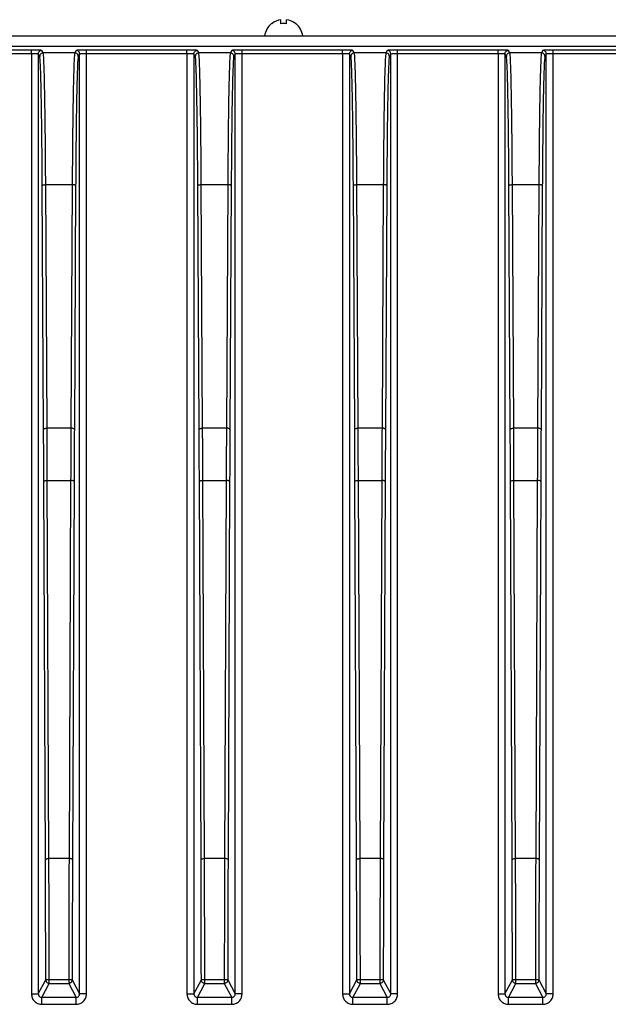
# Model space of a CAD drawing. Header units: millimetres. Extents: x -400 to 1650, y 544 to 1669.
# Tile 24 of 33: x 1330 to 1415, y 1048 to 1191. Entities that reach past the tile are written whole.
import ezdxf

# ---------------------------------------------------------------- set-up
doc = ezdxf.new("R2010")
doc.units = ezdxf.units.MM

# ---------------------------------------------------------------- blocks, each defined once
blk = doc.blocks.new('Drawing View13')
at = {"color": 7, "linetype": 'Continuous', "lineweight": 25}
for p, q in [((78.75, 199.26), (78.75, 199.84)), ((79.55, 199.26), (79.55, 199.84)), ((77.41, 199.26), (77.4, 199.28)), ((80.9, 199.28), (80.88, 199.26)), ((-11.85, 197.5), (330.15, 197.5)), ((-11.85, 196), (330.15, 196)), ((42.66, 195.44), (28.13, 195.44)), ((42.66, 195.4), (42.66, 195.44)), ((44.36, 195.03), (44.16, 195.4)), ((49.13, 195.4), (48.94, 195.03)), ((65.16, 195.44), (50.63, 195.44)), ((50.63, 195.4), (50.63, 195.44)), ((65.16, 195.4), (65.16, 195.44)), ((66.86, 195.03), (66.66, 195.4)), ((71.63, 195.4), (71.44, 195.03)), ((87.66, 195.44), (73.13, 195.44)), ((73.13, 195.4), (73.13, 195.44)), ((87.66, 195.4), (87.66, 195.44)), ((89.36, 195.03), (89.16, 195.4)), ((94.13, 195.4), (93.94, 195.03)), ((110.16, 195.44), (95.63, 195.44)), ((95.63, 195.4), (95.63, 195.44)), ((110.16, 195.4), (110.16, 195.44)), ((111.86, 195.03), (111.66, 195.4)), ((116.63, 195.4), (116.44, 195.03)), ((132.66, 195.44), (118.13, 195.44)), ((118.13, 195.4), (118.13, 195.44)), ((28.13, 194.94), (42.66, 194.94)), ((42.66, 194.94), (42.66, 58.85)), ((43.86, 194.53), (43.66, 194.9)), ((43.66, 194.9), (43.66, 58.85)), ((48.94, 195.03), (44.36, 195.03)), ((49.63, 194.9), (49.44, 194.53)), ((49.63, 58.85), (49.63, 194.9)), ((50.63, 58.85), (50.63, 194.94)), ((50.63, 194.94), (65.16, 194.94)), ((65.16, 194.94), (65.16, 58.85)), ((66.36, 194.53), (66.16, 194.9)), ((66.16, 194.9), (66.16, 58.85)), ((71.44, 195.03), (66.86, 195.03)), ((72.13, 194.9), (71.94, 194.53)), ((72.13, 58.85), (72.13, 194.9)), ((73.13, 58.85), (73.13, 194.94)), ((73.13, 194.94), (87.66, 194.94)), ((87.66, 194.94), (87.66, 58.85)), ((88.86, 194.53), (88.66, 194.9)), ((88.66, 194.9), (88.66, 58.85)), ((93.94, 195.03), (89.36, 195.03)), ((94.63, 194.9), (94.44, 194.53)), ((94.63, 58.85), (94.63, 194.9)), ((95.63, 58.85), (95.63, 194.94)), ((95.63, 194.94), (110.16, 194.94)), ((110.16, 194.94), (110.16, 58.85)), ((111.36, 194.53), (111.16, 194.9)), ((111.16, 194.9), (111.16, 58.85)), ((116.44, 195.03), (111.86, 195.03)), ((117.13, 194.9), (116.94, 194.53)), ((117.13, 58.85), (117.13, 194.9)), ((118.13, 58.85), (118.13, 194.94)), ((118.13, 194.94), (132.66, 194.94)), ((44.42, 140.55), (44.23, 175.79)), ((44.92, 140.73), (44.73, 175.97)), ((44.73, 175.97), (48.56, 175.97)), ((48.56, 175.97), (48.37, 140.73)), ((49.06, 175.79), (48.87, 140.55)), ((66.92, 140.55), (66.73, 175.79)), ((67.42, 140.73), (67.23, 175.97)), ((67.23, 175.97), (71.06, 175.97)), ((71.06, 175.97), (70.87, 140.73)), ((71.56, 175.79), (71.37, 140.55)), ((89.42, 140.55), (89.23, 175.79)), ((89.92, 140.73), (89.73, 175.97)), ((89.73, 175.97), (93.56, 175.97)), ((93.56, 175.97), (93.37, 140.73)), ((94.06, 175.79), (93.87, 140.55)), ((111.92, 140.55), (111.73, 175.79)), ((112.42, 140.73), (112.23, 175.97)), ((112.23, 175.97), (116.06, 175.97)), ((116.06, 175.97), (115.87, 140.73)), ((116.56, 175.79), (116.37, 140.55)), ((48.37, 140.73), (44.92, 140.73)), ((70.87, 140.73), (67.42, 140.73)), ((93.37, 140.73), (89.92, 140.73)), ((115.87, 140.73), (112.42, 140.73)), ((44.69, 78.3), (44.46, 133.02)), ((45.19, 78.44), (44.96, 133.16)), ((44.96, 133.16), (48.33, 133.16)), ((48.33, 133.16), (48.1, 78.44)), ((48.83, 133.02), (48.6, 78.3)), ((67.19, 78.3), (66.96, 133.02)), ((67.69, 78.44), (67.46, 133.16)), ((67.46, 133.16), (70.83, 133.16)), ((70.83, 133.16), (70.6, 78.44)), ((71.33, 133.02), (71.1, 78.3)), ((89.69, 78.3), (89.46, 133.02)), ((90.19, 78.44), (89.96, 133.16)), ((89.96, 133.16), (93.33, 133.16)), ((93.33, 133.16), (93.1, 78.44)), ((93.83, 133.02), (93.6, 78.3)), ((112.19, 78.3), (111.96, 133.02)), ((112.69, 78.44), (112.46, 133.16)), ((112.46, 133.16), (115.83, 133.16)), ((115.83, 133.16), (115.6, 78.44)), ((116.33, 133.02), (116.1, 78.3)), ((48.1, 78.44), (45.19, 78.44)), ((70.6, 78.44), (67.69, 78.44)), ((93.1, 78.44), (90.19, 78.44)), ((115.6, 78.44), (112.69, 78.44)), ((43.66, 58.85), (44.74, 60.88)), ((44.16, 58.35), (45.24, 60.38)), ((45.24, 60.93), (48.05, 60.93)), ((45.24, 60.38), (48.05, 60.38)), ((48.05, 60.38), (49.13, 58.35)), ((48.55, 60.88), (49.63, 58.85)), ((66.16, 58.85), (67.24, 60.88)), ((66.66, 58.35), (67.74, 60.38)), ((67.74, 60.93), (70.55, 60.93)), ((67.74, 60.38), (70.55, 60.38)), ((70.55, 60.38), (71.63, 58.35)), ((71.05, 60.88), (72.13, 58.85)), ((88.66, 58.85), (89.74, 60.88)), ((89.16, 58.35), (90.24, 60.38)), ((90.24, 60.93), (93.05, 60.93)), ((90.24, 60.38), (93.05, 60.38)), ((93.05, 60.38), (94.13, 58.35)), ((93.55, 60.88), (94.63, 58.85)), ((111.16, 58.85), (112.24, 60.88)), ((111.66, 58.35), (112.74, 60.38)), ((112.74, 60.93), (115.55, 60.93)), ((112.74, 60.38), (115.55, 60.38)), ((115.55, 60.38), (116.63, 58.35)), ((116.05, 60.88), (117.13, 58.85)), ((49.13, 58.35), (44.16, 58.35)), ((44.16, 57.35), (49.13, 57.35)), ((71.63, 58.35), (66.66, 58.35)), ((66.66, 57.35), (71.63, 57.35)), ((94.13, 58.35), (89.16, 58.35)), ((89.16, 57.35), (94.13, 57.35)), ((116.63, 58.35), (111.66, 58.35)), ((111.66, 57.35), (116.63, 57.35))]:
    blk.add_line(p, q, dxfattribs=at)
for centre, radius, start, end in [((79.15, 197.12), 2.75, 98.3742, 129.0879), ((79.15, 197.12), 2.75, 50.9121, 81.6258), ((79.15, 197.12), 2.78, 129.0879, 172.2242), ((79.15, 195.71), 3.57, 83.5618, 96.4382), ((79.15, 197.12), 2.78, 7.7758, 50.9121)]:
    blk.add_arc(centre, radius, start, end, dxfattribs=at)
for points, knots in [([(43.32, 195.43), (43.29, 195.43), (43.1, 195.44), (42.86, 195.44), (42.66, 195.44)], [0, 0, 0, 0, 0.160864, 1, 1, 1, 1]), ([(43.32, 195.43), (43.23, 195.43), (43.01, 195.43), (42.78, 195.41), (42.66, 195.4)], [0, 0, 0, 0, 0.440959, 1, 1, 1, 1]), ([(42.66, 194.94), (42.66, 195), (42.66, 195.13), (42.66, 195.29), (42.66, 195.38), (42.66, 195.4), (42.66, 195.4)], [0, 0, 0, 0, 0.321528, 0.643056, 0.964584, 1, 1, 1, 1]), ([(44.16, 195.4), (44.14, 195.4), (44.08, 195.41), (43.77, 195.43), (43.46, 195.43), (43.32, 195.43)], [0, 0, 0, 0, 0.355683, 0.7119376, 1, 1, 1, 1]), ([(49.97, 195.43), (49.83, 195.43), (49.53, 195.43), (49.21, 195.41), (49.16, 195.4), (49.13, 195.4)], [0, 0, 0, 0, 0.287652, 0.64383, 1, 1, 1, 1]), ([(50.63, 195.44), (50.43, 195.44), (50.19, 195.44), (50, 195.43), (49.97, 195.43)], [0, 0, 0, 0, 0.8388182, 1, 1, 1, 1]), ([(50.63, 195.4), (50.51, 195.41), (50.29, 195.43), (50.07, 195.43), (49.97, 195.43)], [0, 0, 0, 0, 0.55913, 1, 1, 1, 1]), ([(50.63, 194.94), (50.63, 195), (50.63, 195.13), (50.63, 195.29), (50.63, 195.38), (50.63, 195.4), (50.63, 195.4)], [0, 0, 0, 0, 0.32153, 0.643061, 0.964591, 1, 1, 1, 1]), ([(65.82, 195.43), (65.79, 195.43), (65.6, 195.44), (65.36, 195.44), (65.16, 195.44)], [0, 0, 0, 0, 0.160864, 1, 1, 1, 1]), ([(65.82, 195.43), (65.73, 195.43), (65.51, 195.43), (65.28, 195.41), (65.16, 195.4)], [0, 0, 0, 0, 0.440959, 1, 1, 1, 1]), ([(65.16, 194.94), (65.16, 195), (65.16, 195.13), (65.16, 195.29), (65.16, 195.38), (65.16, 195.4), (65.16, 195.4)], [0, 0, 0, 0, 0.321528, 0.643056, 0.964584, 1, 1, 1, 1]), ([(66.66, 195.4), (66.64, 195.4), (66.58, 195.41), (66.27, 195.43), (65.96, 195.43), (65.82, 195.43)], [0, 0, 0, 0, 0.355683, 0.711938, 1, 1, 1, 1]), ([(72.47, 195.43), (72.33, 195.43), (72.03, 195.43), (71.71, 195.41), (71.66, 195.4), (71.63, 195.4)], [0, 0, 0, 0, 0.287652, 0.64383, 1, 1, 1, 1]), ([(73.13, 195.44), (72.93, 195.44), (72.69, 195.44), (72.5, 195.43), (72.47, 195.43)], [0, 0, 0, 0, 0.8388182, 1, 1, 1, 1]), ([(73.13, 195.4), (73.01, 195.41), (72.79, 195.43), (72.57, 195.43), (72.47, 195.43)], [0, 0, 0, 0, 0.55913, 1, 1, 1, 1]), ([(73.13, 194.94), (73.13, 195), (73.13, 195.13), (73.13, 195.29), (73.13, 195.38), (73.13, 195.4), (73.13, 195.4)], [0, 0, 0, 0, 0.32153, 0.643061, 0.964591, 1, 1, 1, 1]), ([(88.32, 195.43), (88.29, 195.43), (88.1, 195.44), (87.86, 195.44), (87.66, 195.44)], [0, 0, 0, 0, 0.160864, 1, 1, 1, 1]), ([(88.32, 195.43), (88.23, 195.43), (88.01, 195.43), (87.78, 195.41), (87.66, 195.4)], [0, 0, 0, 0, 0.440959, 1, 1, 1, 1]), ([(87.66, 194.94), (87.66, 195), (87.66, 195.13), (87.66, 195.29), (87.66, 195.38), (87.66, 195.4), (87.66, 195.4)], [0, 0, 0, 0, 0.321528, 0.643056, 0.964584, 1, 1, 1, 1]), ([(89.16, 195.4), (89.14, 195.4), (89.08, 195.41), (88.77, 195.43), (88.46, 195.43), (88.32, 195.43)], [0, 0, 0, 0, 0.355683, 0.711938, 1, 1, 1, 1]), ([(94.97, 195.43), (94.83, 195.43), (94.53, 195.43), (94.21, 195.41), (94.16, 195.4), (94.13, 195.4)], [0, 0, 0, 0, 0.2876518, 0.6438303, 1, 1, 1, 1]), ([(95.63, 195.44), (95.43, 195.44), (95.19, 195.44), (95, 195.43), (94.97, 195.43)], [0, 0, 0, 0, 0.8388182, 1, 1, 1, 1]), ([(95.63, 195.4), (95.51, 195.41), (95.29, 195.43), (95.07, 195.43), (94.97, 195.43)], [0, 0, 0, 0, 0.55913, 1, 1, 1, 1]), ([(95.63, 194.94), (95.63, 195), (95.63, 195.13), (95.63, 195.29), (95.63, 195.38), (95.63, 195.4), (95.63, 195.4)], [0, 0, 0, 0, 0.32153, 0.643061, 0.964591, 1, 1, 1, 1]), ([(110.82, 195.43), (110.79, 195.43), (110.6, 195.44), (110.36, 195.44), (110.16, 195.44)], [0, 0, 0, 0, 0.160864, 1, 1, 1, 1]), ([(110.82, 195.43), (110.73, 195.43), (110.51, 195.43), (110.28, 195.41), (110.16, 195.4)], [0, 0, 0, 0, 0.440959, 1, 1, 1, 1]), ([(110.16, 194.94), (110.16, 195), (110.16, 195.13), (110.16, 195.29), (110.16, 195.38), (110.16, 195.4), (110.16, 195.4)], [0, 0, 0, 0, 0.321528, 0.643056, 0.964584, 1, 1, 1, 1]), ([(111.66, 195.4), (111.64, 195.4), (111.58, 195.41), (111.27, 195.43), (110.96, 195.43), (110.82, 195.43)], [0, 0, 0, 0, 0.355683, 0.7119376, 1, 1, 1, 1]), ([(117.47, 195.43), (117.33, 195.43), (117.03, 195.43), (116.71, 195.41), (116.66, 195.4), (116.63, 195.4)], [0, 0, 0, 0, 0.287652, 0.64383, 1, 1, 1, 1]), ([(118.13, 195.44), (117.93, 195.44), (117.69, 195.44), (117.5, 195.43), (117.47, 195.43)], [0, 0, 0, 0, 0.838818, 1, 1, 1, 1]), ([(118.13, 195.4), (118.01, 195.41), (117.79, 195.43), (117.57, 195.43), (117.47, 195.43)], [0, 0, 0, 0, 0.55913, 1, 1, 1, 1]), ([(118.13, 194.94), (118.13, 195), (118.13, 195.13), (118.13, 195.29), (118.13, 195.38), (118.13, 195.4), (118.13, 195.4)], [0, 0, 0, 0, 0.32153, 0.643061, 0.964591, 1, 1, 1, 1]), ([(42.66, 194.94), (42.79, 194.94), (43.05, 194.94), (43.36, 194.93), (43.55, 194.92), (43.64, 194.91), (43.65, 194.9), (43.66, 194.9)], [0, 0, 0, 0, 0.242838, 0.499018, 0.710369, 0.845503, 1, 1, 1, 1]), ([(44.73, 175.97), (44.72, 177.31), (44.71, 179.99), (44.67, 183.63), (44.63, 186.89), (44.58, 189.68), (44.53, 191.94), (44.48, 193.62), (44.42, 194.73), (44.38, 194.93), (44.36, 195.03)], [0, 0, 0, 0, 0.125, 0.25, 0.375, 0.5, 0.625, 0.75, 0.875, 1, 1, 1, 1]), ([(48.94, 195.03), (48.92, 194.93), (48.88, 194.73), (48.82, 193.62), (48.76, 191.94), (48.71, 189.68), (48.66, 186.89), (48.62, 183.63), (48.59, 179.99), (48.57, 177.31), (48.56, 175.97)], [0, 0, 0, 0, 0.125, 0.25, 0.375, 0.5, 0.625, 0.75, 0.875, 1, 1, 1, 1]), ([(49.63, 194.9), (49.64, 194.9), (49.65, 194.91), (49.75, 194.92), (49.93, 194.93), (50.25, 194.94), (50.51, 194.94), (50.63, 194.94)], [0, 0, 0, 0, 0.15446, 0.289539, 0.500732, 0.757034, 1, 1, 1, 1]), ([(65.16, 194.94), (65.29, 194.94), (65.55, 194.94), (65.86, 194.93), (66.05, 194.92), (66.14, 194.91), (66.15, 194.9), (66.16, 194.9)], [0, 0, 0, 0, 0.242838, 0.499018, 0.710369, 0.845503, 1, 1, 1, 1]), ([(67.23, 175.97), (67.22, 177.31), (67.21, 179.99), (67.17, 183.63), (67.13, 186.89), (67.08, 189.68), (67.03, 191.94), (66.98, 193.62), (66.92, 194.73), (66.88, 194.93), (66.86, 195.03)], [0, 0, 0, 0, 0.125, 0.25, 0.375, 0.5, 0.625, 0.75, 0.875, 1, 1, 1, 1]), ([(71.44, 195.03), (71.42, 194.93), (71.38, 194.73), (71.32, 193.62), (71.26, 191.94), (71.21, 189.68), (71.16, 186.89), (71.12, 183.63), (71.09, 179.99), (71.07, 177.31), (71.06, 175.97)], [0, 0, 0, 0, 0.125, 0.25, 0.375, 0.5, 0.625, 0.75, 0.875, 1, 1, 1, 1]), ([(72.13, 194.9), (72.14, 194.9), (72.15, 194.91), (72.25, 194.92), (72.43, 194.93), (72.75, 194.94), (73.01, 194.94), (73.13, 194.94)], [0, 0, 0, 0, 0.15446, 0.2895393, 0.5007322, 0.7570337, 1, 1, 1, 1]), ([(87.66, 194.94), (87.79, 194.94), (88.05, 194.94), (88.36, 194.93), (88.55, 194.92), (88.64, 194.91), (88.65, 194.9), (88.66, 194.9)], [0, 0, 0, 0, 0.242838, 0.499018, 0.710369, 0.845503, 1, 1, 1, 1]), ([(89.73, 175.97), (89.72, 177.31), (89.71, 179.99), (89.67, 183.63), (89.63, 186.89), (89.58, 189.68), (89.53, 191.94), (89.48, 193.62), (89.42, 194.73), (89.38, 194.93), (89.36, 195.03)], [0, 0, 0, 0, 0.125, 0.25, 0.375, 0.5, 0.625, 0.75, 0.875, 1, 1, 1, 1]), ([(93.94, 195.03), (93.92, 194.93), (93.88, 194.73), (93.82, 193.62), (93.76, 191.94), (93.71, 189.68), (93.66, 186.89), (93.62, 183.63), (93.59, 179.99), (93.57, 177.31), (93.56, 175.97)], [0, 0, 0, 0, 0.125, 0.25, 0.375, 0.5, 0.625, 0.75, 0.875, 1, 1, 1, 1]), ([(94.63, 194.9), (94.64, 194.9), (94.65, 194.91), (94.75, 194.92), (94.93, 194.93), (95.25, 194.94), (95.51, 194.94), (95.63, 194.94)], [0, 0, 0, 0, 0.15446, 0.289539, 0.500732, 0.757034, 1, 1, 1, 1]), ([(110.16, 194.94), (110.29, 194.94), (110.55, 194.94), (110.86, 194.93), (111.05, 194.92), (111.14, 194.91), (111.15, 194.9), (111.16, 194.9)], [0, 0, 0, 0, 0.242838, 0.499018, 0.710369, 0.845503, 1, 1, 1, 1]), ([(112.23, 175.97), (112.22, 177.31), (112.21, 179.99), (112.17, 183.63), (112.13, 186.89), (112.08, 189.68), (112.03, 191.94), (111.98, 193.62), (111.92, 194.73), (111.88, 194.93), (111.86, 195.03)], [0, 0, 0, 0, 0.125, 0.25, 0.375, 0.5, 0.625, 0.75, 0.875, 1, 1, 1, 1]), ([(116.44, 195.03), (116.42, 194.93), (116.38, 194.73), (116.32, 193.62), (116.26, 191.94), (116.21, 189.68), (116.16, 186.89), (116.12, 183.63), (116.09, 179.99), (116.07, 177.31), (116.06, 175.97)], [0, 0, 0, 0, 0.125, 0.25, 0.375, 0.5, 0.625, 0.75, 0.875, 1, 1, 1, 1]), ([(117.13, 194.9), (117.14, 194.9), (117.15, 194.91), (117.25, 194.92), (117.43, 194.93), (117.75, 194.94), (118.01, 194.94), (118.13, 194.94)], [0, 0, 0, 0, 0.15446, 0.289539, 0.500732, 0.757034, 1, 1, 1, 1]), ([(44.96, 133.16), (44.95, 134.44), (44.94, 136.35), (44.94, 138.34), (44.93, 139.28), (44.93, 139.91), (44.93, 140.42), (44.92, 140.73)], [0, 0, 0, 0, 0.499985, 0.749986, 0.793068, 0.874992, 1, 1, 1, 1]), ([(48.37, 140.73), (48.36, 139.48), (48.35, 137.61), (48.35, 135.6), (48.34, 134.65), (48.34, 134.01), (48.34, 133.48), (48.33, 133.16)], [0, 0, 0, 0, 0.499985, 0.749987, 0.793096, 0.874992, 1, 1, 1, 1]), ([(67.46, 133.16), (67.45, 134.44), (67.44, 136.35), (67.44, 138.34), (67.43, 139.28), (67.43, 139.91), (67.43, 140.42), (67.42, 140.73)], [0, 0, 0, 0, 0.499985, 0.749986, 0.793068, 0.874992, 1, 1, 1, 1]), ([(70.87, 140.73), (70.86, 139.48), (70.85, 137.61), (70.85, 135.6), (70.84, 134.65), (70.84, 134.01), (70.84, 133.48), (70.83, 133.16)], [0, 0, 0, 0, 0.499985, 0.749987, 0.793096, 0.874992, 1, 1, 1, 1]), ([(89.96, 133.16), (89.95, 134.44), (89.94, 136.35), (89.94, 138.34), (89.93, 139.28), (89.93, 139.91), (89.93, 140.42), (89.92, 140.73)], [0, 0, 0, 0, 0.499985, 0.749986, 0.793068, 0.874992, 1, 1, 1, 1]), ([(93.37, 140.73), (93.36, 139.48), (93.35, 137.61), (93.35, 135.6), (93.34, 134.65), (93.34, 134.01), (93.34, 133.48), (93.33, 133.16)], [0, 0, 0, 0, 0.499985, 0.749987, 0.793096, 0.874992, 1, 1, 1, 1]), ([(112.46, 133.16), (112.45, 134.44), (112.44, 136.35), (112.44, 138.34), (112.43, 139.28), (112.43, 139.91), (112.43, 140.42), (112.42, 140.73)], [0, 0, 0, 0, 0.499985, 0.749986, 0.793068, 0.874992, 1, 1, 1, 1]), ([(115.87, 140.73), (115.86, 139.48), (115.85, 137.61), (115.85, 135.6), (115.84, 134.65), (115.84, 134.01), (115.84, 133.48), (115.83, 133.16)], [0, 0, 0, 0, 0.499985, 0.749987, 0.793096, 0.874992, 1, 1, 1, 1]), ([(45.23, 65.52), (45.23, 67.7), (45.21, 72.06), (45.2, 76.31), (45.19, 78.44)], [0, 0, 0, 0, 0.5, 1, 1, 1, 1]), ([(48.1, 78.44), (48.09, 75.56), (48.07, 69.81), (48.06, 63.89), (48.05, 60.93)], [0, 0, 0, 0, 0.5, 1, 1, 1, 1]), ([(67.73, 65.52), (67.73, 67.7), (67.71, 72.06), (67.7, 76.31), (67.69, 78.44)], [0, 0, 0, 0, 0.5, 1, 1, 1, 1]), ([(70.6, 78.44), (70.59, 75.56), (70.57, 69.81), (70.56, 63.89), (70.55, 60.93)], [0, 0, 0, 0, 0.5, 1, 1, 1, 1]), ([(90.23, 65.52), (90.23, 67.7), (90.21, 72.06), (90.2, 76.31), (90.19, 78.44)], [0, 0, 0, 0, 0.5, 1, 1, 1, 1]), ([(93.1, 78.44), (93.09, 75.56), (93.07, 69.81), (93.06, 63.89), (93.05, 60.93)], [0, 0, 0, 0, 0.5, 1, 1, 1, 1]), ([(112.73, 65.52), (112.73, 67.7), (112.71, 72.06), (112.7, 76.31), (112.69, 78.44)], [0, 0, 0, 0, 0.5, 1, 1, 1, 1]), ([(115.6, 78.44), (115.59, 75.56), (115.57, 69.81), (115.56, 63.89), (115.55, 60.93)], [0, 0, 0, 0, 0.5, 1, 1, 1, 1]), ([(45.24, 60.93), (45.24, 61.65), (45.24, 62.8), (45.24, 64.19), (45.23, 64.97), (45.23, 65.35), (45.23, 65.48), (45.23, 65.52)], [0, 0, 0, 0, 0.465616, 0.748835, 0.914687, 0.971235, 1, 1, 1, 1]), ([(67.74, 60.93), (67.74, 61.65), (67.74, 62.8), (67.74, 64.19), (67.73, 64.97), (67.73, 65.35), (67.73, 65.48), (67.73, 65.52)], [0, 0, 0, 0, 0.465616, 0.748835, 0.914687, 0.971235, 1, 1, 1, 1]), ([(90.24, 60.93), (90.24, 61.65), (90.24, 62.8), (90.24, 64.19), (90.23, 64.97), (90.23, 65.35), (90.23, 65.48), (90.23, 65.52)], [0, 0, 0, 0, 0.465616, 0.748835, 0.914687, 0.971235, 1, 1, 1, 1]), ([(112.74, 60.93), (112.74, 61.65), (112.74, 62.8), (112.74, 64.19), (112.73, 64.97), (112.73, 65.35), (112.73, 65.48), (112.73, 65.52)], [0, 0, 0, 0, 0.465616, 0.748835, 0.914687, 0.971235, 1, 1, 1, 1]), ([(45.24, 60.38), (45.24, 60.38), (45.24, 60.39), (45.24, 60.42), (45.24, 60.48), (45.24, 60.55), (45.24, 60.63), (45.24, 60.73), (45.24, 60.83), (45.24, 60.9), (45.24, 60.93)], [0, 0, 0, 0, 0.125, 0.25, 0.375, 0.5, 0.625, 0.75, 0.875, 1, 1, 1, 1]), ([(48.05, 60.93), (48.05, 60.9), (48.05, 60.83), (48.05, 60.73), (48.05, 60.63), (48.05, 60.55), (48.05, 60.48), (48.05, 60.42), (48.05, 60.39), (48.05, 60.38), (48.05, 60.38)], [0, 0, 0, 0, 0.125417, 0.250834, 0.376251, 0.501668, 0.627085, 0.752502, 0.877919, 1, 1, 1, 1]), ([(48.05, 60.38), (48.05, 60.38), (48.05, 60.38), (48.05, 60.38), (48.05, 60.38), (48.05, 60.38), (48.05, 60.38)], [0, 0, 0, 0, 0.242099, 0.487431, 0.739104, 1, 1, 1, 1]), ([(67.74, 60.38), (67.74, 60.38), (67.74, 60.39), (67.74, 60.42), (67.74, 60.48), (67.74, 60.55), (67.74, 60.63), (67.74, 60.73), (67.74, 60.83), (67.74, 60.9), (67.74, 60.93)], [0, 0, 0, 0, 0.125, 0.25, 0.375, 0.5, 0.625, 0.75, 0.875, 1, 1, 1, 1]), ([(70.55, 60.93), (70.55, 60.9), (70.55, 60.83), (70.55, 60.73), (70.55, 60.63), (70.55, 60.55), (70.55, 60.48), (70.55, 60.42), (70.55, 60.39), (70.55, 60.38), (70.55, 60.38)], [0, 0, 0, 0, 0.125417, 0.250834, 0.376251, 0.501668, 0.627085, 0.752502, 0.877919, 1, 1, 1, 1]), ([(70.55, 60.38), (70.55, 60.38), (70.55, 60.38), (70.55, 60.38), (70.55, 60.38), (70.55, 60.38), (70.55, 60.38)], [0, 0, 0, 0, 0.242099, 0.487431, 0.739104, 1, 1, 1, 1]), ([(90.24, 60.38), (90.24, 60.38), (90.24, 60.39), (90.24, 60.42), (90.24, 60.48), (90.24, 60.55), (90.24, 60.63), (90.24, 60.73), (90.24, 60.83), (90.24, 60.9), (90.24, 60.93)], [0, 0, 0, 0, 0.125, 0.25, 0.375, 0.5, 0.625, 0.75, 0.875, 1, 1, 1, 1]), ([(93.05, 60.93), (93.05, 60.9), (93.05, 60.83), (93.05, 60.73), (93.05, 60.63), (93.05, 60.55), (93.05, 60.48), (93.05, 60.42), (93.05, 60.39), (93.05, 60.38), (93.05, 60.38)], [0, 0, 0, 0, 0.125417, 0.250834, 0.376251, 0.501668, 0.627085, 0.752502, 0.877919, 1, 1, 1, 1]), ([(93.05, 60.38), (93.05, 60.38), (93.05, 60.38), (93.05, 60.38), (93.05, 60.38), (93.05, 60.38), (93.05, 60.38)], [0, 0, 0, 0, 0.242099, 0.487431, 0.739104, 1, 1, 1, 1]), ([(112.74, 60.38), (112.74, 60.38), (112.74, 60.39), (112.74, 60.42), (112.74, 60.48), (112.74, 60.55), (112.74, 60.63), (112.74, 60.73), (112.74, 60.83), (112.74, 60.9), (112.74, 60.93)], [0, 0, 0, 0, 0.125, 0.25, 0.375, 0.5, 0.625, 0.75, 0.875, 1, 1, 1, 1]), ([(115.55, 60.93), (115.55, 60.9), (115.55, 60.83), (115.55, 60.73), (115.55, 60.63), (115.55, 60.55), (115.55, 60.48), (115.55, 60.42), (115.55, 60.39), (115.55, 60.38), (115.55, 60.38)], [0, 0, 0, 0, 0.125417, 0.250834, 0.376251, 0.501668, 0.627085, 0.752502, 0.877919, 1, 1, 1, 1]), ([(115.55, 60.38), (115.55, 60.38), (115.55, 60.38), (115.55, 60.38), (115.55, 60.38), (115.55, 60.38), (115.55, 60.38)], [0, 0, 0, 0, 0.242099, 0.487431, 0.739104, 1, 1, 1, 1]), ([(42.66, 58.85), (42.68, 58.66), (42.73, 58.26), (43.08, 57.77), (43.57, 57.42), (43.96, 57.37), (44.16, 57.35)], [0, 0, 0, 0, 0.250339, 0.50064, 0.750602, 1, 1, 1, 1]), ([(43.66, 58.85), (43.66, 58.82), (43.67, 58.75), (43.7, 58.65), (43.75, 58.56), (43.84, 58.46), (43.97, 58.37), (44.1, 58.36), (44.16, 58.35)], [0, 0, 0, 0, 0.1358572, 0.2686361, 0.3983601, 0.5250541, 0.7683338, 1, 1, 1, 1]), ([(49.13, 58.35), (49.17, 58.35), (49.23, 58.36), (49.36, 58.4), (49.49, 58.49), (49.58, 58.62), (49.63, 58.74), (49.63, 58.81), (49.63, 58.85)], [0, 0, 0, 0, 0.1285944, 0.2555542, 0.5035148, 0.7252013, 0.8560661, 1, 1, 1, 1]), ([(49.13, 57.35), (49.23, 57.36), (49.43, 57.37), (49.81, 57.49), (50.23, 57.78), (50.57, 58.28), (50.61, 58.67), (50.63, 58.85)], [0, 0, 0, 0, 0.125092, 0.248963, 0.511002, 0.76499, 1, 1, 1, 1]), ([(65.16, 58.85), (65.18, 58.66), (65.23, 58.26), (65.58, 57.77), (66.07, 57.42), (66.46, 57.37), (66.66, 57.35)], [0, 0, 0, 0, 0.250339, 0.50064, 0.750602, 1, 1, 1, 1]), ([(66.16, 58.85), (66.16, 58.82), (66.17, 58.75), (66.2, 58.65), (66.25, 58.56), (66.34, 58.46), (66.47, 58.37), (66.6, 58.36), (66.66, 58.35)], [0, 0, 0, 0, 0.135857, 0.268636, 0.39836, 0.525054, 0.768334, 1, 1, 1, 1]), ([(71.63, 58.35), (71.67, 58.35), (71.73, 58.36), (71.86, 58.4), (71.99, 58.49), (72.08, 58.62), (72.13, 58.74), (72.13, 58.81), (72.13, 58.85)], [0, 0, 0, 0, 0.128594, 0.255554, 0.503515, 0.725201, 0.856066, 1, 1, 1, 1]), ([(71.63, 57.35), (71.73, 57.36), (71.93, 57.37), (72.31, 57.49), (72.73, 57.78), (73.07, 58.28), (73.11, 58.67), (73.13, 58.85)], [0, 0, 0, 0, 0.125092, 0.248963, 0.511002, 0.76499, 1, 1, 1, 1]), ([(87.66, 58.85), (87.68, 58.66), (87.73, 58.26), (88.08, 57.77), (88.57, 57.42), (88.96, 57.37), (89.16, 57.35)], [0, 0, 0, 0, 0.250339, 0.50064, 0.750602, 1, 1, 1, 1]), ([(88.66, 58.85), (88.66, 58.82), (88.67, 58.75), (88.7, 58.65), (88.75, 58.56), (88.84, 58.46), (88.97, 58.37), (89.1, 58.36), (89.16, 58.35)], [0, 0, 0, 0, 0.135857, 0.268636, 0.39836, 0.525054, 0.768334, 1, 1, 1, 1]), ([(94.13, 58.35), (94.17, 58.35), (94.23, 58.36), (94.36, 58.4), (94.49, 58.49), (94.58, 58.62), (94.63, 58.74), (94.63, 58.81), (94.63, 58.85)], [0, 0, 0, 0, 0.128594, 0.255554, 0.503515, 0.725201, 0.856066, 1, 1, 1, 1]), ([(94.13, 57.35), (94.23, 57.36), (94.43, 57.37), (94.81, 57.49), (95.23, 57.78), (95.57, 58.28), (95.61, 58.67), (95.63, 58.85)], [0, 0, 0, 0, 0.125092, 0.248963, 0.511002, 0.76499, 1, 1, 1, 1]), ([(110.16, 58.85), (110.18, 58.66), (110.23, 58.26), (110.58, 57.77), (111.07, 57.42), (111.46, 57.37), (111.66, 57.35)], [0, 0, 0, 0, 0.250272, 0.500575, 0.750574, 1, 1, 1, 1]), ([(111.16, 58.85), (111.16, 58.8), (111.17, 58.72), (111.21, 58.62), (111.26, 58.54), (111.34, 58.47), (111.43, 58.4), (111.54, 58.36), (111.62, 58.35), (111.66, 58.35)], [0, 0, 0, 0, 0.193649, 0.301673, 0.418766, 0.55199, 0.693227, 0.842545, 1, 1, 1, 1]), ([(116.63, 58.35), (116.67, 58.35), (116.73, 58.36), (116.86, 58.4), (116.99, 58.49), (117.08, 58.62), (117.13, 58.74), (117.13, 58.81), (117.13, 58.85)], [0, 0, 0, 0, 0.128587, 0.255545, 0.503514, 0.725202, 0.856067, 1, 1, 1, 1]), ([(116.63, 57.35), (116.73, 57.36), (116.93, 57.37), (117.31, 57.49), (117.73, 57.78), (118.07, 58.28), (118.11, 58.67), (118.13, 58.85)], [0, 0, 0, 0, 0.125094, 0.248967, 0.511004, 0.764991, 1, 1, 1, 1])]:
    blk.add_open_spline(points, degree=3, knots=knots, dxfattribs=at)
for points in [[(43.66, 194.9), (43.67, 194.96), (43.68, 195.09), (43.8, 195.26), (43.96, 195.38), (44.09, 195.39), (44.16, 195.4)], [(49.63, 194.9), (49.63, 194.96), (49.61, 195.09), (49.49, 195.26), (49.33, 195.38), (49.2, 195.39), (49.13, 195.4)], [(66.16, 194.9), (66.17, 194.96), (66.18, 195.09), (66.3, 195.26), (66.46, 195.38), (66.59, 195.39), (66.66, 195.4)], [(72.13, 194.9), (72.13, 194.96), (72.11, 195.09), (71.99, 195.26), (71.83, 195.38), (71.7, 195.39), (71.63, 195.4)], [(88.66, 194.9), (88.67, 194.96), (88.68, 195.09), (88.8, 195.26), (88.96, 195.38), (89.09, 195.39), (89.16, 195.4)], [(94.63, 194.9), (94.63, 194.96), (94.61, 195.09), (94.49, 195.26), (94.33, 195.38), (94.2, 195.39), (94.13, 195.4)], [(111.16, 194.9), (111.17, 194.96), (111.18, 195.09), (111.3, 195.26), (111.46, 195.38), (111.59, 195.39), (111.66, 195.4)], [(117.13, 194.9), (117.13, 194.96), (117.11, 195.09), (116.99, 195.26), (116.83, 195.38), (116.7, 195.39), (116.63, 195.4)], [(44.36, 195.03), (44.29, 195.02), (44.16, 195.01), (44, 194.89), (43.88, 194.73), (43.87, 194.59), (43.86, 194.53)], [(44.23, 175.79), (44.22, 177.11), (44.21, 179.74), (44.17, 183.32), (44.13, 186.53), (44.08, 189.27), (44.03, 191.5), (43.98, 193.14), (43.92, 194.23), (43.88, 194.43), (43.86, 194.53)], [(49.44, 194.53), (49.43, 194.59), (49.41, 194.73), (49.3, 194.89), (49.13, 195.01), (49, 195.02), (48.94, 195.03)], [(49.44, 194.53), (49.42, 194.43), (49.38, 194.23), (49.32, 193.14), (49.26, 191.5), (49.21, 189.27), (49.16, 186.53), (49.12, 183.32), (49.09, 179.74), (49.07, 177.11), (49.06, 175.79)], [(66.86, 195.03), (66.79, 195.02), (66.66, 195.01), (66.5, 194.89), (66.38, 194.73), (66.37, 194.59), (66.36, 194.53)], [(66.73, 175.79), (66.72, 177.11), (66.71, 179.74), (66.67, 183.32), (66.63, 186.53), (66.58, 189.27), (66.53, 191.5), (66.48, 193.14), (66.42, 194.23), (66.38, 194.43), (66.36, 194.53)], [(71.94, 194.53), (71.93, 194.59), (71.91, 194.73), (71.8, 194.89), (71.63, 195.01), (71.5, 195.02), (71.44, 195.03)], [(71.94, 194.53), (71.92, 194.43), (71.88, 194.23), (71.82, 193.14), (71.76, 191.5), (71.71, 189.27), (71.66, 186.53), (71.62, 183.32), (71.59, 179.74), (71.57, 177.11), (71.56, 175.79)], [(89.36, 195.03), (89.29, 195.02), (89.16, 195.01), (89, 194.89), (88.88, 194.73), (88.87, 194.59), (88.86, 194.53)], [(89.23, 175.79), (89.22, 177.11), (89.21, 179.74), (89.17, 183.32), (89.13, 186.53), (89.08, 189.27), (89.03, 191.5), (88.98, 193.14), (88.92, 194.23), (88.88, 194.43), (88.86, 194.53)], [(94.44, 194.53), (94.43, 194.59), (94.41, 194.73), (94.3, 194.89), (94.13, 195.01), (94, 195.02), (93.94, 195.03)], [(94.44, 194.53), (94.42, 194.43), (94.38, 194.23), (94.32, 193.14), (94.26, 191.5), (94.21, 189.27), (94.16, 186.53), (94.12, 183.32), (94.09, 179.74), (94.07, 177.11), (94.06, 175.79)], [(111.86, 195.03), (111.79, 195.02), (111.66, 195.01), (111.5, 194.89), (111.38, 194.73), (111.37, 194.59), (111.36, 194.53)], [(111.73, 175.79), (111.72, 177.11), (111.71, 179.74), (111.67, 183.32), (111.63, 186.53), (111.58, 189.27), (111.53, 191.5), (111.48, 193.14), (111.42, 194.23), (111.38, 194.43), (111.36, 194.53)], [(116.94, 194.53), (116.93, 194.59), (116.91, 194.73), (116.8, 194.89), (116.63, 195.01), (116.5, 195.02), (116.44, 195.03)], [(116.94, 194.53), (116.92, 194.43), (116.88, 194.23), (116.82, 193.14), (116.76, 191.5), (116.71, 189.27), (116.66, 186.53), (116.62, 183.32), (116.59, 179.74), (116.57, 177.11), (116.56, 175.79)], [(44.23, 175.79), (44.24, 175.81), (44.25, 175.86), (44.37, 175.92), (44.54, 175.96), (44.67, 175.97), (44.73, 175.97)], [(49.06, 175.79), (49.05, 175.81), (49.04, 175.86), (48.92, 175.92), (48.76, 175.96), (48.63, 175.97), (48.56, 175.97)], [(66.73, 175.79), (66.74, 175.81), (66.75, 175.86), (66.87, 175.92), (67.04, 175.96), (67.17, 175.97), (67.23, 175.97)], [(71.56, 175.79), (71.55, 175.81), (71.54, 175.86), (71.42, 175.92), (71.26, 175.96), (71.13, 175.97), (71.06, 175.97)], [(89.23, 175.79), (89.24, 175.81), (89.25, 175.86), (89.37, 175.92), (89.54, 175.96), (89.67, 175.97), (89.73, 175.97)], [(94.06, 175.79), (94.05, 175.81), (94.04, 175.86), (93.92, 175.92), (93.76, 175.96), (93.63, 175.97), (93.56, 175.97)], [(111.73, 175.79), (111.74, 175.81), (111.75, 175.86), (111.87, 175.92), (112.04, 175.96), (112.17, 175.97), (112.23, 175.97)], [(116.56, 175.79), (116.55, 175.81), (116.54, 175.86), (116.42, 175.92), (116.26, 175.96), (116.13, 175.97), (116.06, 175.97)], [(44.42, 140.55), (44.43, 140.57), (44.45, 140.62), (44.56, 140.68), (44.73, 140.72), (44.86, 140.73), (44.92, 140.73)], [(44.46, 133.02), (44.45, 134.29), (44.44, 136.82), (44.43, 139.31), (44.42, 140.55)], [(48.87, 140.55), (48.86, 140.57), (48.85, 140.62), (48.73, 140.68), (48.57, 140.72), (48.44, 140.73), (48.37, 140.73)], [(48.87, 140.55), (48.86, 139.31), (48.85, 136.82), (48.84, 134.29), (48.83, 133.02)], [(66.92, 140.55), (66.93, 140.57), (66.95, 140.62), (67.06, 140.68), (67.23, 140.72), (67.36, 140.73), (67.42, 140.73)], [(66.96, 133.02), (66.95, 134.29), (66.94, 136.82), (66.93, 139.31), (66.92, 140.55)], [(71.37, 140.55), (71.36, 140.57), (71.35, 140.62), (71.23, 140.68), (71.07, 140.72), (70.94, 140.73), (70.87, 140.73)], [(71.37, 140.55), (71.36, 139.31), (71.35, 136.82), (71.34, 134.29), (71.33, 133.02)], [(89.42, 140.55), (89.43, 140.57), (89.45, 140.62), (89.56, 140.68), (89.73, 140.72), (89.86, 140.73), (89.92, 140.73)], [(89.46, 133.02), (89.45, 134.29), (89.44, 136.82), (89.43, 139.31), (89.42, 140.55)], [(93.87, 140.55), (93.86, 140.57), (93.85, 140.62), (93.73, 140.68), (93.57, 140.72), (93.44, 140.73), (93.37, 140.73)], [(93.87, 140.55), (93.86, 139.31), (93.85, 136.82), (93.84, 134.29), (93.83, 133.02)], [(111.92, 140.55), (111.93, 140.57), (111.95, 140.62), (112.06, 140.68), (112.23, 140.72), (112.36, 140.73), (112.42, 140.73)], [(111.96, 133.02), (111.95, 134.29), (111.94, 136.82), (111.93, 139.31), (111.92, 140.55)], [(116.37, 140.55), (116.36, 140.57), (116.35, 140.62), (116.23, 140.68), (116.07, 140.72), (115.94, 140.73), (115.87, 140.73)], [(116.37, 140.55), (116.36, 139.31), (116.35, 136.82), (116.34, 134.29), (116.33, 133.02)], [(44.46, 133.02), (44.47, 133.04), (44.48, 133.07), (44.6, 133.12), (44.76, 133.15), (44.89, 133.16), (44.96, 133.16)], [(48.83, 133.02), (48.83, 133.04), (48.81, 133.07), (48.69, 133.12), (48.53, 133.15), (48.4, 133.16), (48.33, 133.16)], [(66.96, 133.02), (66.97, 133.04), (66.98, 133.07), (67.1, 133.12), (67.26, 133.15), (67.39, 133.16), (67.46, 133.16)], [(71.33, 133.02), (71.33, 133.04), (71.31, 133.07), (71.19, 133.12), (71.03, 133.15), (70.9, 133.16), (70.83, 133.16)], [(89.46, 133.02), (89.47, 133.04), (89.48, 133.07), (89.6, 133.12), (89.76, 133.15), (89.89, 133.16), (89.96, 133.16)], [(93.83, 133.02), (93.83, 133.04), (93.81, 133.07), (93.69, 133.12), (93.53, 133.15), (93.4, 133.16), (93.33, 133.16)], [(111.96, 133.02), (111.97, 133.04), (111.98, 133.07), (112.1, 133.12), (112.26, 133.15), (112.39, 133.16), (112.46, 133.16)], [(116.33, 133.02), (116.33, 133.04), (116.31, 133.07), (116.19, 133.12), (116.03, 133.15), (115.9, 133.16), (115.83, 133.16)], [(44.69, 78.3), (44.7, 78.32), (44.71, 78.35), (44.83, 78.4), (44.99, 78.44), (45.12, 78.44), (45.19, 78.44)], [(48.6, 78.3), (48.6, 78.32), (48.58, 78.35), (48.46, 78.4), (48.3, 78.44), (48.17, 78.44), (48.1, 78.44)], [(67.19, 78.3), (67.2, 78.32), (67.21, 78.35), (67.33, 78.4), (67.49, 78.44), (67.62, 78.44), (67.69, 78.44)], [(71.1, 78.3), (71.1, 78.32), (71.08, 78.35), (70.96, 78.4), (70.8, 78.44), (70.67, 78.44), (70.6, 78.44)], [(89.69, 78.3), (89.7, 78.32), (89.71, 78.35), (89.83, 78.4), (89.99, 78.44), (90.12, 78.44), (90.19, 78.44)], [(93.6, 78.3), (93.6, 78.32), (93.58, 78.35), (93.46, 78.4), (93.3, 78.44), (93.17, 78.44), (93.1, 78.44)], [(112.19, 78.3), (112.2, 78.32), (112.21, 78.35), (112.33, 78.4), (112.49, 78.44), (112.62, 78.44), (112.69, 78.44)], [(116.1, 78.3), (116.1, 78.32), (116.08, 78.35), (115.96, 78.4), (115.8, 78.44), (115.67, 78.44), (115.6, 78.44)], [(44.74, 60.88), (44.73, 63.82), (44.72, 69.71), (44.7, 75.43), (44.69, 78.3)], [(48.6, 78.3), (48.59, 75.43), (48.57, 69.71), (48.56, 63.82), (48.55, 60.88)], [(67.24, 60.88), (67.23, 63.82), (67.22, 69.71), (67.2, 75.43), (67.19, 78.3)], [(71.1, 78.3), (71.09, 75.43), (71.07, 69.71), (71.06, 63.82), (71.05, 60.88)], [(89.74, 60.88), (89.73, 63.82), (89.72, 69.71), (89.7, 75.43), (89.69, 78.3)], [(93.6, 78.3), (93.59, 75.43), (93.57, 69.71), (93.56, 63.82), (93.55, 60.88)], [(112.24, 60.88), (112.23, 63.82), (112.22, 69.71), (112.2, 75.43), (112.19, 78.3)], [(116.1, 78.3), (116.09, 75.43), (116.07, 69.71), (116.06, 63.82), (116.05, 60.88)], [(44.74, 60.88), (44.75, 60.88), (44.76, 60.9), (44.88, 60.92), (45.04, 60.93), (45.17, 60.93), (45.24, 60.93)], [(45.24, 60.38), (45.17, 60.38), (45.04, 60.4), (44.88, 60.51), (44.76, 60.68), (44.75, 60.81), (44.74, 60.88)], [(48.05, 60.93), (48.12, 60.93), (48.25, 60.93), (48.41, 60.92), (48.53, 60.9), (48.55, 60.88), (48.55, 60.88)], [(48.55, 60.88), (48.55, 60.81), (48.53, 60.68), (48.42, 60.51), (48.25, 60.4), (48.12, 60.38), (48.05, 60.38)], [(67.24, 60.88), (67.25, 60.88), (67.26, 60.9), (67.38, 60.92), (67.54, 60.93), (67.67, 60.93), (67.74, 60.93)], [(67.74, 60.38), (67.67, 60.38), (67.54, 60.4), (67.38, 60.51), (67.26, 60.68), (67.25, 60.81), (67.24, 60.88)], [(70.55, 60.93), (70.62, 60.93), (70.75, 60.93), (70.91, 60.92), (71.03, 60.9), (71.05, 60.88), (71.05, 60.88)], [(71.05, 60.88), (71.05, 60.81), (71.03, 60.68), (70.92, 60.51), (70.75, 60.4), (70.62, 60.38), (70.55, 60.38)], [(89.74, 60.88), (89.75, 60.88), (89.76, 60.9), (89.88, 60.92), (90.04, 60.93), (90.17, 60.93), (90.24, 60.93)], [(90.24, 60.38), (90.17, 60.38), (90.04, 60.4), (89.88, 60.51), (89.76, 60.68), (89.75, 60.81), (89.74, 60.88)], [(93.05, 60.93), (93.12, 60.93), (93.25, 60.93), (93.41, 60.92), (93.53, 60.9), (93.55, 60.88), (93.55, 60.88)], [(93.55, 60.88), (93.55, 60.81), (93.53, 60.68), (93.42, 60.51), (93.25, 60.4), (93.12, 60.38), (93.05, 60.38)], [(112.24, 60.88), (112.25, 60.88), (112.26, 60.9), (112.38, 60.92), (112.54, 60.93), (112.67, 60.93), (112.74, 60.93)], [(112.74, 60.38), (112.67, 60.38), (112.54, 60.4), (112.38, 60.51), (112.26, 60.68), (112.25, 60.81), (112.24, 60.88)], [(115.55, 60.93), (115.62, 60.93), (115.75, 60.93), (115.91, 60.92), (116.03, 60.9), (116.05, 60.88), (116.05, 60.88)], [(116.05, 60.88), (116.05, 60.81), (116.03, 60.68), (115.92, 60.51), (115.75, 60.4), (115.62, 60.38), (115.55, 60.38)], [(42.66, 58.85), (42.79, 58.85), (43.05, 58.85), (43.38, 58.85), (43.61, 58.85), (43.64, 58.85), (43.66, 58.85)], [(50.63, 58.85), (50.5, 58.85), (50.24, 58.85), (49.91, 58.85), (49.68, 58.85), (49.65, 58.85), (49.63, 58.85)], [(65.16, 58.85), (65.29, 58.85), (65.55, 58.85), (65.88, 58.85), (66.11, 58.85), (66.14, 58.85), (66.16, 58.85)], [(73.13, 58.85), (73, 58.85), (72.74, 58.85), (72.41, 58.85), (72.18, 58.85), (72.15, 58.85), (72.13, 58.85)], [(87.66, 58.85), (87.79, 58.85), (88.05, 58.85), (88.38, 58.85), (88.61, 58.85), (88.64, 58.85), (88.66, 58.85)], [(95.63, 58.85), (95.5, 58.85), (95.24, 58.85), (94.91, 58.85), (94.68, 58.85), (94.65, 58.85), (94.63, 58.85)], [(110.16, 58.85), (110.29, 58.85), (110.55, 58.85), (110.88, 58.85), (111.11, 58.85), (111.14, 58.85), (111.16, 58.85)], [(118.13, 58.85), (118, 58.85), (117.74, 58.85), (117.41, 58.85), (117.18, 58.85), (117.15, 58.85), (117.13, 58.85)], [(44.16, 57.35), (44.16, 57.48), (44.16, 57.74), (44.16, 58.07), (44.16, 58.3), (44.16, 58.33), (44.16, 58.35)], [(49.13, 57.35), (49.13, 57.48), (49.13, 57.74), (49.13, 58.07), (49.13, 58.3), (49.13, 58.33), (49.13, 58.35)], [(66.66, 57.35), (66.66, 57.48), (66.66, 57.74), (66.66, 58.07), (66.66, 58.3), (66.66, 58.33), (66.66, 58.35)], [(71.63, 57.35), (71.63, 57.48), (71.63, 57.74), (71.63, 58.07), (71.63, 58.3), (71.63, 58.33), (71.63, 58.35)], [(89.16, 57.35), (89.16, 57.48), (89.16, 57.74), (89.16, 58.07), (89.16, 58.3), (89.16, 58.33), (89.16, 58.35)], [(94.13, 57.35), (94.13, 57.48), (94.13, 57.74), (94.13, 58.07), (94.13, 58.3), (94.13, 58.33), (94.13, 58.35)], [(111.66, 57.35), (111.66, 57.48), (111.66, 57.74), (111.66, 58.07), (111.66, 58.3), (111.66, 58.33), (111.66, 58.35)], [(116.63, 57.35), (116.63, 57.48), (116.63, 57.74), (116.63, 58.07), (116.63, 58.3), (116.63, 58.33), (116.63, 58.35)]]:
    blk.add_open_spline(points, degree=3, dxfattribs=at)

msp = doc.modelspace()

# ---------------------------------------------------------------- block references
at = {"color": 7, "linetype": 'Continuous', "lineweight": 25}
msp.add_blockref('Drawing View13', (1289.18, 990.96), dxfattribs=at)

doc.saveas('drawing.dxf')
